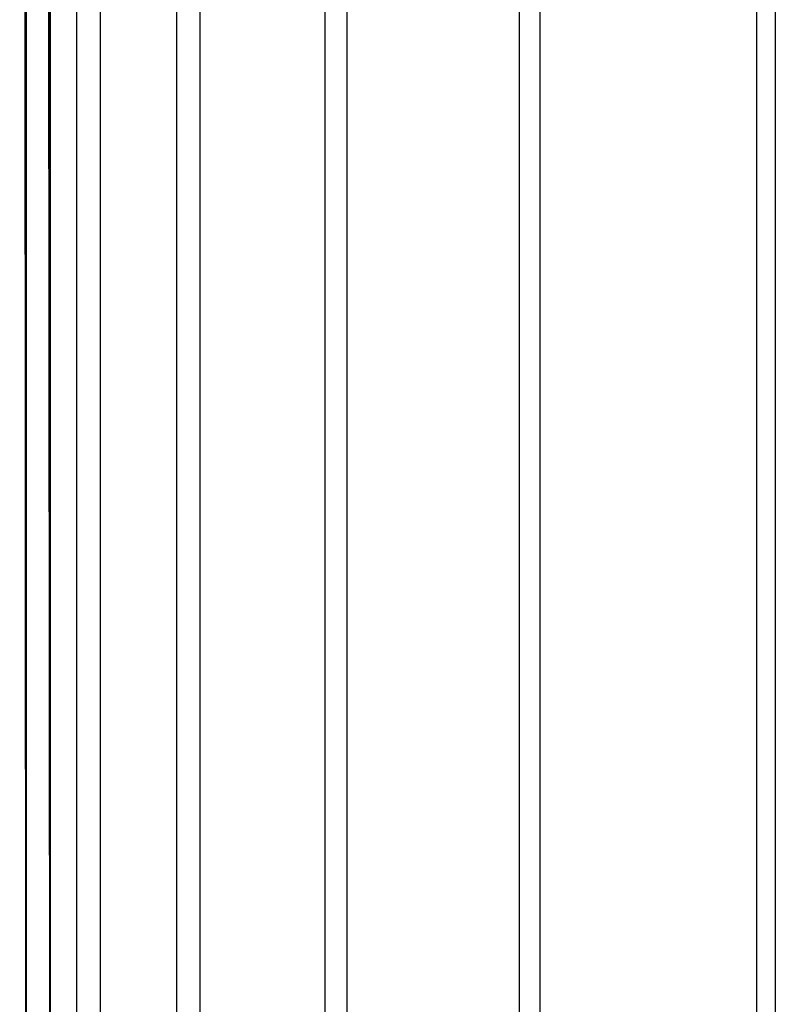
# Model space of a CAD drawing. Extents: x 0.01 to 2.77, y 0.07 to 2.63.
# Tile 4 of 39: x 0.31 to 0.55, y 0.39 to 0.71. Entities that reach past the tile are written whole.
import ezdxf

# ---------------------------------------------------------------- set-up
doc = ezdxf.new("R2010")
doc.units = 0
doc.header["$MEASUREMENT"] = 0
doc.layers.get('0').update_dxf_attribs({"color": 13, "linetype": 'CONTINUOUS'})

# ---------------------------------------------------------------- blocks, each defined once
blk = doc.blocks.new('AVA_LED_PM_STL')
at = {"color": 0}
for p, q in [((0.30906, 2.62686, 1.39173), (0.31111, 0.22528, 1.45838)), ((0.30906, 2.62686, 1.39173), (0.31111, 0.22528, 1.45838)), ((0.30906, 2.62686, 1.39173), (0.31111, 0.22528, 1.32508)), ((0.30906, 2.62686, 1.39173), (0.31111, 0.22528, 1.32508)), ((0.31111, 2.62686, 1.32508), (0.31111, 0.22528, 1.32508)), ((0.31111, 2.62686, 1.45838), (0.31111, 0.22528, 1.45838)), ((0.31111, 2.62686, 1.45838), (0.31111, 0.22528, 1.45838)), ((0.31111, 2.62686, 1.32508), (0.31111, 0.22528, 1.32508)), ((0.32749, 2.62686, 1.19279), (0.32749, 0.22528, 1.19279)), ((0.32749, 2.62686, 1.19279), (0.32749, 0.22528, 1.19279)), ((0.32749, 2.62686, 1.59067), (0.32749, 0.22528, 1.59067)), ((0.32749, 2.62686, 1.59067), (0.32749, 0.22528, 1.59067)), ((0.36, 2.62686, 1.06352), (0.36, 0.22528, 1.06352)), ((0.36, 2.62686, 1.06352), (0.36, 0.22528, 1.06352)), ((0.36, 2.62686, 1.71995), (0.36, 0.22528, 1.71995)), ((0.36, 2.62686, 1.71995), (0.36, 0.22528, 1.71995)), ((0.40816, 2.62686, 0.93922), (0.40816, 0.22528, 0.93922)), ((0.40816, 2.62686, 0.93922), (0.40816, 0.22528, 0.93922)), ((0.40816, 2.62686, 1.84425), (0.40816, 0.22528, 1.84425)), ((0.40816, 2.62686, 1.84425), (0.40816, 0.22528, 1.84425)), ((0.47122, 2.62686, 0.82178), (0.47122, 0.22528, 0.82178)), ((0.47122, 2.62686, 0.82178), (0.47122, 0.22528, 0.82178)), ((0.47122, 2.62686, 1.96169), (0.47122, 0.22528, 1.96169)), ((0.47122, 2.62686, 1.96169), (0.47122, 0.22528, 1.96169)), ((0.54824, 2.62686, 0.71298), (0.54824, 0.22528, 0.71298)), ((0.54824, 2.62686, 0.71298), (0.54824, 0.22528, 0.71298)), ((0.54824, 2.62686, 2.07049), (0.54824, 0.22528, 2.07049)), ((0.54824, 2.62686, 2.07049), (0.54824, 0.22528, 2.07049)), ((0.31897, 0.21741, 1.32557), (0.31693, 2.60717, 1.39173)), ((0.31693, 2.60717, 1.39173), (0.31897, 0.21741, 1.4579)), ((0.31693, 2.60717, 1.39173), (0.31897, 0.21741, 1.4579)), ((0.31897, 0.21741, 1.32557), (0.31693, 2.60717, 1.39173)), ((0.31897, 2.60717, 1.4579), (0.31897, 0.21741, 1.4579)), ((0.31897, 2.60717, 1.4579), (0.31897, 0.21741, 1.4579)), ((0.31897, 2.60717, 1.32557), (0.31897, 0.21741, 1.32557)), ((0.31897, 2.60717, 1.32557), (0.31897, 0.21741, 1.32557)), ((0.33523, 2.60717, 1.58923), (0.33523, 0.21741, 1.58923)), ((0.33523, 2.60717, 1.58923), (0.33523, 0.21741, 1.58923)), ((0.33523, 2.60717, 1.19424), (0.33523, 0.21741, 1.19424)), ((0.33523, 2.60717, 1.19424), (0.33523, 0.21741, 1.19424)), ((0.36751, 2.60717, 1.71756), (0.36751, 0.21741, 1.71756)), ((0.36751, 2.60717, 1.71756), (0.36751, 0.21741, 1.71756)), ((0.36751, 2.60717, 1.0659), (0.36751, 0.21741, 1.0659)), ((0.36751, 2.60717, 1.0659), (0.36751, 0.21741, 1.0659)), ((0.41531, 2.60717, 1.84096), (0.41531, 0.21741, 1.84096)), ((0.41531, 2.60717, 1.84096), (0.41531, 0.21741, 1.84096)), ((0.41531, 2.60717, 0.94251), (0.41531, 0.21741, 0.94251)), ((0.41531, 2.60717, 0.94251), (0.41531, 0.21741, 0.94251)), ((0.47792, 2.60717, 1.95754), (0.47792, 0.21741, 1.95754)), ((0.47792, 2.60717, 1.95754), (0.47792, 0.21741, 1.95754)), ((0.47792, 2.60717, 0.82592), (0.47792, 0.21741, 0.82592)), ((0.47792, 2.60717, 0.82592), (0.47792, 0.21741, 0.82592)), ((0.55437, 2.60717, 2.06555), (0.55437, 0.21741, 2.06555)), ((0.55437, 2.60717, 2.06555), (0.55437, 0.21741, 2.06555)), ((0.55437, 2.60717, 0.71791), (0.55437, 0.21741, 0.71791)), ((0.55437, 2.60717, 0.71791), (0.55437, 0.21741, 0.71791))]:
    blk.add_line(p, q, dxfattribs=at)

msp = doc.modelspace()

# ---------------------------------------------------------------- block references
at = {"color": 250}
msp.add_blockref('AVA_LED_PM_STL', (0, 0), dxfattribs=at)

doc.saveas('drawing.dxf')
